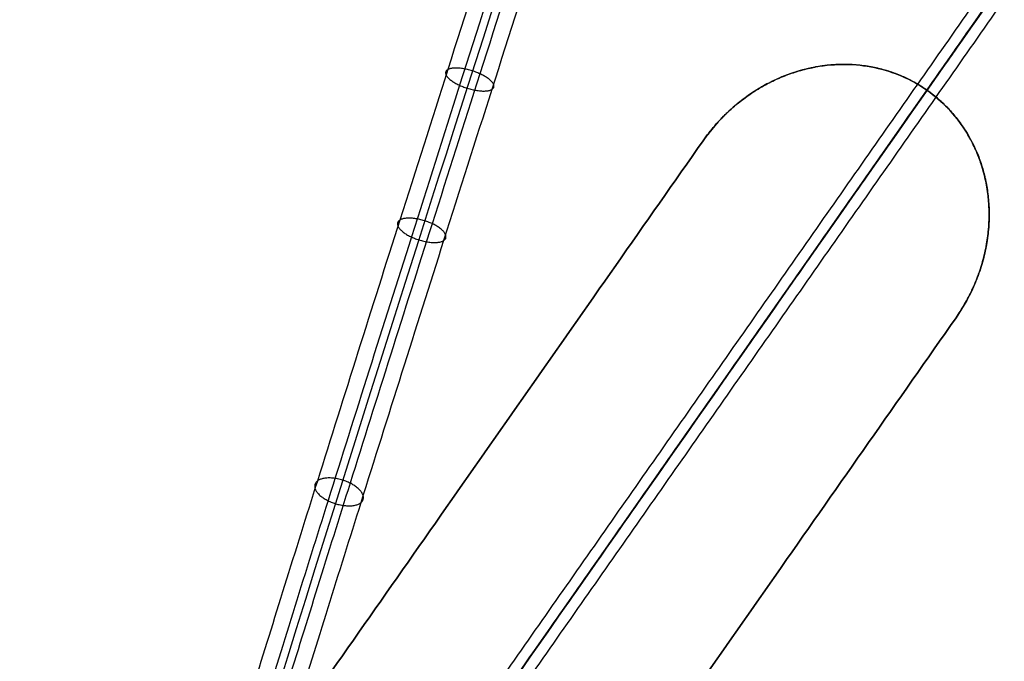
# Model space of a CAD drawing. Header units: millimetres. Extents: x -1437 to 1444, y -1373 to 1332.
# Tile 47 of 256: x -184 to -106, y -894 to -844. Entities that reach past the tile are written whole.
import ezdxf

# ---------------------------------------------------------------- set-up
doc = ezdxf.new("R2010")
doc.units = ezdxf.units.MM
doc.layers.add('Default', color=7, linetype='Continuous', true_color=0x000000)

msp = doc.modelspace()

# ---------------------------------------------------------------- linework, layer by layer
at = {"layer": 'Default'}
msp.add_line((-433.622, -1307.95, -521.386), (82.597, -570.713, -521.386), dxfattribs=at)
for points, knots in [([(125.603, -4.216, 715.19), (125.603, -4.216, 711.999), (125.498, -4.535, 705.439), (125.001, -6.057, 695.67), (124.164, -8.614, 686.27), (122.643, -13.267, 674.296), (119.98, -21.41, 660.189), (115.707, -34.479, 644.77), (110.467, -50.504, 630.754), (104.352, -69.208, 618.032), (97.347, -90.637, 606.349), (89.505, -114.625, 595.703), (81.009, -140.62, 586.211), (72.044, -168.052, 577.865), (62.708, -196.62, 570.573), (52.983, -226.383, 564.193), (42.953, -257.084, 558.68), (29.224, -299.115, 552.399), (11.903, -352.154, 546.561), (-8.686, -415.226, 542.268), (-34.654, -494.824, 539.672), (-59.32, -570.508, 540.986), (-82.339, -641.262, 546.248), (-97.675, -688.466, 551.601), (-111.58, -731.346, 558.239), (-124.101, -770.05, 566.004), (-135.19, -804.432, 574.7), (-143.465, -830.198, 582.826), (-149.309, -848.482, 589.714), (-154.253, -864.008, 596.297), (-159.551, -880.761, 604.746), (-164.771, -897.475, 615.67), (-168.696, -910.271, 626.682), (-171.511, -919.687, 637.619), (-173.396, -926.262, 648.371), (-174.516, -930.476, 658.717), (-175.047, -932.843, 668.419), (-175.181, -933.925, 677.315), (-175.093, -934.233, 685.048), (-174.979, -934.364, 691.846), (-174.903, -934.478, 696.855), (-174.841, -934.56, 700.591), (-174.787, -934.63, 703.562), (-174.72, -934.71, 706.69), (-174.621, -934.815, 709.981), (-174.504, -934.931, 712.602), (-174.339, -935.082, 714.863), (-174.094, -935.302, 717.033), (-173.696, -935.65, 718.862), (-173.141, -936.137, 720.304), (-172.728, -936.512, 721.158), (-172.296, -936.924, 721.89), (-171.803, -937.424, 722.609), (-171.367, -937.948, 723.131), (-171.169, -938.274, 723.344), (-171.197, -938.319, 723.329), (-171.281, -937.616, 723.152), (-170.765, -936.758, 723.292), (-170.611, -936.744, 723.397), (-170.886, -936.863, 723.226), (-171.735, -937.065, 722.463), (-172.895, -937.189, 720.87), (-173.649, -937.233, 719.212), (-174.094, -937.257, 717.844), (-174.349, -937.27, 716.851), (-174.533, -937.28, 715.226), (-174.694, -937.288, 712.433), (-174.835, -937.296, 707.9), (-174.961, -937.302, 701.033), (-175.071, -937.308, 691.256), (-175.214, -937.316, 670.696), (-175.339, -937.322, 632.88), (-175.478, -937.33, 530.957), (-175.52, -937.332, 327.049), (-175.517, -937.332, 143.601), (-175.517, -937.332, 28.614)], [0, 0, 0, 0, 9.388442, 19.255122, 28.99587, 38.035744, 57.178432, 77.316807, 98.865398, 122.0388, 146.915987, 174.481276, 203.739445, 233.403788, 264.315339, 296.270226, 329.054027, 362.435905, 430.039485, 497.107436, 561.656634, 681.076123, 735.550311, 785.095597, 830.612972, 871.975612, 909.05902, 941.74717, 956.410882, 969.943885, 994.145098, 1014.383417, 1031.05983, 1045.211792, 1057.42514, 1068.185792, 1077.831909, 1086.531434, 1094.430382, 1100.698228, 1106.966075, 1109.443201, 1111.920326, 1115.873565, 1118.839667, 1121.805768, 1123.749973, 1125.694179, 1128.415158, 1129.543331, 1130.671504, 1131.613869, 1132.556234, 1134.048778, 1134.627281, 1135.098363, 1135.474966, 1135.828414, 1136.256816, 1136.804407, 1138.301002, 1140.374551, 1143.063929, 1143.836765, 1144.722618, 1146.17138, 1148.771299, 1153.115561, 1159.785171, 1169.372835, 1182.454865, 1221.460903, 1282.825903, 1488.227437, 1833.179165, 1833.179165, 1833.179165, 1833.179165]), ([(123.603, -6.216, 715.19), (123.603, -6.216, 712.084), (123.501, -6.527, 705.707), (123.018, -8.005, 696.223), (122.206, -10.487, 687.097), (120.728, -15.007, 675.462), (118.134, -22.939, 661.714), (113.949, -35.739, 646.604), (108.79, -51.516, 632.801), (102.745, -70.005, 620.223), (95.8, -91.249, 608.639), (88.01, -115.081, 598.063), (79.557, -140.944, 588.617), (70.627, -168.266, 580.305), (61.322, -196.741, 573.036), (51.624, -226.424, 566.673), (41.617, -257.055, 561.172), (27.914, -299.003, 554.904), (10.622, -351.956, 549.076), (-9.939, -414.942, 544.788), (-35.875, -494.44, 542.195), (-60.506, -570.017, 543.507), (-83.488, -640.655, 548.761), (-98.794, -687.77, 554.104), (-112.668, -730.554, 560.728), (-125.156, -769.155, 568.472), (-136.207, -803.42, 577.139), (-144.444, -829.068, 585.228), (-150.253, -847.24, 592.074), (-155.159, -862.646, 598.608), (-160.404, -879.231, 606.973), (-165.548, -895.703, 617.743), (-169.393, -908.238, 628.536), (-172.13, -917.396, 639.179), (-173.952, -923.75, 649.573), (-175.03, -927.808, 659.539), (-175.543, -930.092, 668.896), (-175.673, -931.144, 677.526), (-175.588, -931.448, 685.11), (-175.473, -931.579, 691.918), (-175.398, -931.693, 696.922), (-175.335, -931.775, 700.663), (-175.281, -931.845, 703.64), (-175.214, -931.925, 706.779), (-175.114, -932.032, 710.1), (-174.995, -932.149, 712.773), (-174.823, -932.307, 715.131), (-174.562, -932.542, 717.472), (-174.095, -932.95, 719.65), (-173.415, -933.547, 721.42), (-172.9, -934.014, 722.482), (-172.352, -934.535, 723.414), (-171.7, -935.204, 724.367), (-171.076, -935.924, 725.119), (-170.613, -936.686, 725.629), (-170.419, -937.202, 725.859), (-170.401, -937.663, 725.95), (-170.624, -938.042, 725.895), (-171.084, -938.39, 725.665), (-171.928, -938.754, 725.102), (-173.172, -939.02, 723.942), (-174.626, -939.18, 721.931), (-175.501, -939.229, 719.981), (-175.999, -939.256, 718.466), (-176.325, -939.273, 717.175), (-176.524, -939.283, 715.369), (-176.688, -939.292, 712.516), (-176.83, -939.299, 707.946), (-176.956, -939.306, 701.061), (-177.066, -939.312, 691.274), (-177.21, -939.319, 670.704), (-177.334, -939.326, 632.884), (-177.474, -939.333, 530.957), (-177.515, -939.335, 327.049), (-177.512, -939.335, 143.601), (-177.513, -939.335, 28.614)], [0, 0, 0, 0, 9.388442, 19.255122, 28.99587, 38.035744, 57.178432, 77.316807, 98.865398, 122.0388, 146.915987, 174.481276, 203.739445, 233.403788, 264.315339, 296.270226, 329.054027, 362.435905, 430.039485, 497.107436, 561.656634, 681.076123, 735.550311, 785.095597, 830.612972, 871.975612, 909.05902, 941.74717, 956.410882, 969.943885, 994.145098, 1014.383417, 1031.05983, 1045.211792, 1057.42514, 1068.185792, 1077.831909, 1086.531434, 1094.430382, 1100.698228, 1106.966075, 1109.443201, 1111.920326, 1115.873565, 1118.839667, 1121.805768, 1123.749973, 1125.694179, 1128.415158, 1129.543331, 1130.671504, 1131.613869, 1132.556234, 1134.048778, 1134.627281, 1135.098363, 1135.474966, 1135.828414, 1136.256816, 1136.804407, 1138.301002, 1140.374551, 1143.063929, 1143.836765, 1144.722618, 1146.17138, 1148.771299, 1153.115561, 1159.785171, 1169.372835, 1182.454865, 1221.460903, 1282.825903, 1488.227437, 1833.179165, 1833.179165, 1833.179165, 1833.179165]), ([(127.603, -6.216, 715.19), (127.603, -6.216, 712.042), (127.5, -6.531, 705.575), (127.009, -8.031, 695.95), (126.186, -10.55, 686.689), (124.686, -15.135, 674.887), (122.058, -23.171, 660.962), (117.83, -36.104, 645.7), (112.631, -52.003, 631.793), (106.552, -70.598, 619.143), (99.577, -91.933, 607.511), (91.762, -115.842, 596.9), (83.287, -141.77, 587.432), (74.34, -169.146, 579.103), (65.02, -197.667, 571.822), (55.308, -227.389, 565.451), (45.29, -258.054, 559.944), (31.574, -300.043, 553.67), (14.268, -353.038, 547.837), (-6.306, -416.066, 543.547), (-32.258, -495.613, 540.952), (-56.906, -571.242, 542.265), (-79.906, -641.935, 547.523), (-95.226, -689.093, 552.87), (-109.115, -731.922, 559.501), (-121.618, -770.572, 567.255), (-132.687, -804.892, 575.936), (-140.942, -830.594, 584.042), (-146.767, -848.818, 590.907), (-151.69, -864.279, 597.464), (-156.96, -880.941, 605.867), (-162.138, -897.525, 616.708), (-166.021, -910.18, 627.602), (-168.794, -919.457, 638.38), (-170.644, -925.913, 648.94), (-171.742, -930.043, 659.082), (-172.264, -932.366, 668.598), (-172.395, -933.432, 677.353), (-172.309, -933.738, 685.008), (-172.194, -933.868, 691.816), (-172.119, -933.983, 696.822), (-172.056, -934.065, 700.555), (-172.002, -934.134, 703.52), (-171.935, -934.214, 706.636), (-171.838, -934.319, 709.899), (-171.722, -934.432, 712.478), (-171.564, -934.578, 714.655), (-171.331, -934.787, 716.686), (-170.991, -935.083, 718.227), (-170.531, -935.487, 719.423), (-170.181, -935.805, 720.147), (-169.808, -936.16, 720.781), (-169.365, -936.614, 721.429), (-168.944, -937.101, 721.935), (-168.646, -937.597, 722.265), (-168.525, -937.907, 722.406), (-168.509, -938.261, 722.478), (-168.691, -938.572, 722.431), (-168.905, -938.717, 722.321), (-169.354, -938.92, 722.025), (-170.119, -939.087, 721.321), (-171.12, -939.198, 719.945), (-171.771, -939.235, 718.522), (-172.172, -939.257, 717.281), (-172.361, -939.267, 716.557), (-172.533, -939.276, 715.096), (-172.691, -939.284, 712.358), (-172.831, -939.291, 707.858), (-172.956, -939.298, 701.007), (-173.066, -939.304, 691.24), (-173.21, -939.311, 670.688), (-173.334, -939.318, 632.876), (-173.474, -939.325, 530.956), (-173.515, -939.327, 327.049), (-173.512, -939.327, 143.601), (-173.513, -939.327, 28.614)], [0, 0, 0, 0, 9.388442, 19.255122, 28.99587, 38.035744, 57.178432, 77.316807, 98.865398, 122.0388, 146.915987, 174.481276, 203.739445, 233.403788, 264.315339, 296.270226, 329.054027, 362.435905, 430.039485, 497.107436, 561.656634, 681.076123, 735.550311, 785.095597, 830.612972, 871.975612, 909.05902, 941.74717, 956.410882, 969.943885, 994.145098, 1014.383417, 1031.05983, 1045.211792, 1057.42514, 1068.185792, 1077.831909, 1086.531434, 1094.430382, 1100.698228, 1106.966075, 1109.443201, 1111.920326, 1115.873565, 1118.839667, 1121.805768, 1123.749973, 1125.694179, 1128.415158, 1129.543331, 1130.671504, 1131.613869, 1132.556234, 1134.048778, 1134.627281, 1135.098363, 1135.474966, 1135.828414, 1136.256816, 1136.804407, 1138.301002, 1140.374551, 1143.063929, 1143.836765, 1144.722618, 1146.17138, 1148.771299, 1153.115561, 1159.785171, 1169.372835, 1182.454865, 1221.460903, 1282.825903, 1488.227437, 1833.179165, 1833.179165, 1833.179165, 1833.179165]), ([(125.603, -8.216, 715.19), (125.603, -8.216, 712.128), (125.503, -8.522, 705.844), (125.027, -9.978, 696.503), (124.227, -12.422, 687.516), (122.771, -16.876, 676.053), (120.212, -24.7, 662.487), (116.071, -37.364, 647.535), (110.954, -53.016, 633.84), (104.945, -71.395, 621.334), (98.031, -92.546, 609.801), (90.267, -116.297, 599.259), (81.835, -142.094, 589.838), (72.924, -169.361, 581.542), (63.634, -197.789, 574.286), (53.949, -227.431, 567.932), (43.953, -258.026, 562.437), (30.265, -299.931, 556.175), (12.986, -352.84, 550.351), (-7.56, -415.783, 546.067), (-33.479, -495.23, 543.475), (-58.093, -570.752, 544.787), (-81.054, -641.329, 550.036), (-96.345, -688.397, 555.374), (-110.203, -731.132, 561.99), (-122.674, -769.678, 569.723), (-133.705, -803.881, 578.375), (-141.921, -829.465, 586.444), (-147.711, -847.577, 593.268), (-152.596, -862.919, 599.774), (-157.812, -879.413, 608.095), (-162.915, -895.755, 618.781), (-166.717, -908.148, 629.455), (-169.413, -917.167, 639.94), (-171.2, -923.402, 650.142), (-172.256, -927.377, 659.904), (-172.759, -929.616, 669.075), (-172.888, -930.652, 677.565), (-172.803, -930.953, 685.07), (-172.688, -931.084, 691.888), (-172.613, -931.199, 696.889), (-172.551, -931.281, 700.626), (-172.497, -931.35, 703.597), (-172.43, -931.43, 706.725), (-172.331, -931.536, 710.019), (-172.213, -931.652, 712.648), (-172.048, -931.804, 714.923), (-171.799, -932.027, 717.125), (-171.39, -932.384, 719.014), (-170.805, -932.899, 720.539), (-170.354, -933.308, 721.471), (-169.864, -933.772, 722.305), (-169.261, -934.396, 723.187), (-168.653, -935.078, 723.924), (-168.09, -936.01, 724.55), (-167.747, -936.791, 724.936), (-167.63, -938.309, 725.276), (-168.551, -939.858, 725.035), (-169.378, -940.365, 724.589), (-170.396, -940.813, 723.9), (-171.556, -941.043, 722.8), (-172.851, -941.19, 721.007), (-173.623, -941.232, 719.29), (-174.077, -941.257, 717.903), (-174.338, -941.27, 716.882), (-174.524, -941.28, 715.239), (-174.685, -941.288, 712.441), (-174.826, -941.296, 707.904), (-174.951, -941.302, 701.035), (-175.061, -941.308, 691.258), (-175.205, -941.316, 670.697), (-175.33, -941.322, 632.881), (-175.469, -941.33, 530.957), (-175.511, -941.332, 327.049), (-175.508, -941.332, 143.601), (-175.508, -941.332, 28.614)], [0, 0, 0, 0, 9.388442, 19.255122, 28.99587, 38.035744, 57.178432, 77.316807, 98.865398, 122.0388, 146.915987, 174.481276, 203.739445, 233.403788, 264.315339, 296.270226, 329.054027, 362.435905, 430.039485, 497.107436, 561.656634, 681.076123, 735.550311, 785.095597, 830.612972, 871.975612, 909.05902, 941.74717, 956.410882, 969.943885, 994.145098, 1014.383417, 1031.05983, 1045.211792, 1057.42514, 1068.185792, 1077.831909, 1086.531434, 1094.430382, 1100.698228, 1106.966075, 1109.443201, 1111.920326, 1115.873565, 1118.839667, 1121.805768, 1123.749973, 1125.694179, 1128.415158, 1129.543331, 1130.671504, 1131.613869, 1132.556234, 1134.048778, 1134.627281, 1135.098363, 1135.474966, 1135.828414, 1136.256816, 1136.804407, 1138.301002, 1140.374551, 1143.063929, 1143.836765, 1144.722618, 1146.17138, 1148.771299, 1153.115561, 1159.785171, 1169.372835, 1182.454865, 1221.460903, 1282.825903, 1488.227437, 1833.179165, 1833.179165, 1833.179165, 1833.179165]), ([(82.597, -570.713, -507.576), (70.416, -588.109, -524.595), (33.204, -641.253, -571.462), (-52.405, -763.515, -648.87), (-128.363, -871.994, -673.73), (-175.513, -939.332, -673.73)], [2.41548, 2.41548, 2.41548, 2.41548, 70.396144, 198.636056, 404.995527, 404.995527, 404.995527, 404.995527]), ([(81.918, -571.683, -507.991), (69.9, -588.846, -524.733), (32.87, -641.73, -571.295), (-52.484, -763.628, -648.472), (-128.392, -872.037, -673.315), (-175.513, -939.332, -673.315)], [2.408267, 2.408267, 2.408267, 2.408267, 69.367076, 197.537893, 403.786179, 403.786179, 403.786179, 403.786179]), ([(-130.12, -853.185, -507.74), (-129.831, -852.772, -507.74), (-129.523, -852.376, -507.739), (-129.033, -851.809, -507.737), (-128.781, -851.532, -507.736), (-128.476, -851.221, -507.734), (-128.342, -851.09, -507.733), (-128.252, -851.004, -507.732), (-128.205, -850.959, -507.732), (-127.812, -850.589, -507.729), (-127.45, -850.279, -507.726), (-126.886, -849.843, -507.72), (-126.598, -849.633, -507.718), (-126.254, -849.4, -507.714), (-126.08, -849.286, -507.712), (-126.005, -849.238, -507.711), (-125.955, -849.207, -507.711), (-125.928, -849.19, -507.71), (-125.529, -848.94, -507.706), (-124.953, -848.618, -507.699), (-124.259, -848.292, -507.69), (-123.906, -848.142, -507.686), (-123.728, -848.07, -507.684), (-123.652, -848.04, -507.683), (-123.601, -848.02, -507.682), (-123.574, -848.009, -507.682), (-123.162, -847.851, -507.676), (-122.576, -847.657, -507.669), (-121.884, -847.481, -507.66), (-121.586, -847.416, -507.656), (-121.387, -847.375, -507.653), (-121.285, -847.355, -507.652), (-119.612, -847.052, -507.63), (-118.066, -847.068, -507.611), (-115.028, -847.704, -507.583), (-113.642, -848.302, -507.576), (-112.388, -849.18, -507.576)], [0, 0, 0, 0, 1.083155, 1.083155, 1.624733, 1.895522, 2.030917, 2.030917, 2.166311, 2.166311, 3.249466, 3.249466, 3.791044, 4.061833, 4.197227, 4.264925, 4.264925, 4.332622, 4.332622, 5.415777, 5.957355, 6.228144, 6.363538, 6.431236, 6.431236, 6.498933, 6.498933, 7.582088, 8.123666, 8.394455, 8.394455, 8.665244, 8.665244, 12.997866, 12.997866, 17.330488, 17.330488, 17.330488, 17.330488]), ([(-112.388, -849.18, -507.991), (-113.017, -848.74, -507.991), (-114.011, -848.185, -507.994), (-115.257, -847.722, -508.002), (-115.811, -847.564, -508.006), (-116.183, -847.467, -508.009), (-116.374, -847.422, -508.011), (-116.939, -847.305, -508.016), (-117.319, -847.245, -508.02), (-118.087, -847.163, -508.028), (-118.476, -847.141, -508.032), (-119.256, -847.134, -508.042), (-119.842, -847.157, -508.049), (-120.526, -847.233, -508.057), (-120.819, -847.276, -508.061), (-121.014, -847.307, -508.064), (-121.11, -847.323, -508.065), (-121.61, -847.414, -508.071), (-122.204, -847.552, -508.079), (-122.889, -847.763, -508.088), (-123.229, -847.881, -508.093), (-123.399, -847.943, -508.095), (-123.472, -847.97, -508.096), (-123.52, -847.989, -508.096), (-123.543, -847.997, -508.097), (-123.976, -848.164, -508.102), (-124.575, -848.429, -508.11), (-125.253, -848.788, -508.118), (-125.586, -848.981, -508.122), (-125.751, -849.08, -508.124), (-125.821, -849.123, -508.125), (-125.868, -849.152, -508.125), (-125.89, -849.166, -508.125), (-126.317, -849.433, -508.13), (-126.705, -849.704, -508.134), (-127.267, -850.138, -508.14), (-127.543, -850.363, -508.142), (-127.857, -850.637, -508.145), (-127.989, -850.758, -508.146), (-128.077, -850.838, -508.146), (-128.119, -850.877, -508.147), (-128.89, -851.604, -508.152), (-129.542, -852.359, -508.155), (-130.12, -853.185, -508.155)], [0, 0, 0, 0, 2.16185, 3.242775, 3.783237, 3.783237, 4.323699, 4.323699, 5.404624, 5.404624, 6.485549, 6.485549, 7.566474, 8.106936, 8.377168, 8.377168, 8.647399, 8.647399, 9.728324, 10.268786, 10.539017, 10.674133, 10.741691, 10.741691, 10.809249, 10.809249, 11.890173, 12.430636, 12.700867, 12.835983, 12.903541, 12.903541, 12.971098, 12.971098, 14.052023, 14.052023, 14.592486, 14.862717, 14.997832, 14.997832, 15.132948, 15.132948, 17.294798, 17.294798, 17.294798, 17.294798]), ([(-110.086, -867.212, -508.155), (-109.775, -866.768, -508.155), (-109.491, -866.311, -508.154), (-109.104, -865.606, -508.152), (-108.921, -865.248, -508.15), (-108.724, -864.823, -508.148), (-108.63, -864.608, -508.147), (-108.591, -864.515, -508.147), (-108.565, -864.453, -508.146), (-108.551, -864.42, -508.146), (-108.347, -863.925, -508.143), (-108.18, -863.454, -508.139), (-107.968, -862.74, -508.134), (-107.872, -862.381, -508.13), (-107.776, -861.959, -508.126), (-107.732, -861.748, -508.124), (-107.712, -861.642, -508.123), (-107.703, -861.596, -508.123), (-107.697, -861.566, -508.122), (-107.694, -861.549, -508.122), (-107.61, -861.097, -508.118), (-107.52, -860.438, -508.111), (-107.471, -859.666, -508.102), (-107.461, -859.28, -508.097), (-107.459, -859.087, -508.095), (-107.459, -859.004, -508.094), (-107.46, -858.948, -508.093), (-107.46, -858.919, -508.093), (-107.464, -858.488, -508.087), (-107.498, -857.884, -508.08), (-107.586, -857.19, -508.071), (-107.642, -856.844, -508.066), (-107.668, -856.697, -508.064), (-107.686, -856.599, -508.063), (-107.696, -856.548, -508.062), (-107.855, -855.746, -508.052), (-108.067, -855.023, -508.043), (-108.619, -853.639, -508.026), (-108.957, -852.98, -508.018), (-110.165, -851.086, -507.998), (-111.175, -850.029, -507.991), (-112.388, -849.18, -507.991)], [0, 0, 0, 0, 1.081886, 1.081886, 1.622829, 1.893301, 2.028537, 2.096155, 2.096155, 2.163772, 2.163772, 3.245659, 3.245659, 3.786602, 4.057073, 4.192309, 4.259927, 4.293736, 4.293736, 4.327545, 4.327545, 5.409431, 5.950374, 6.220846, 6.356082, 6.423699, 6.423699, 6.491317, 6.491317, 7.573204, 8.114147, 8.384618, 8.519854, 8.519854, 8.65509, 8.65509, 10.818862, 10.818862, 12.982635, 12.982635, 17.310179, 17.310179, 17.310179, 17.310179]), ([(-112.388, -849.18, -507.576), (-111.78, -849.605, -507.576), (-110.946, -850.321, -507.578), (-110.226, -851.154, -507.585), (-109.772, -851.735, -507.59), (-109.556, -852.04, -507.593), (-108.954, -852.985, -507.602), (-108.615, -853.647, -507.61), (-108.202, -854.686, -507.623), (-108.019, -855.217, -507.63), (-107.847, -855.858, -507.638), (-107.772, -856.183, -507.642), (-107.742, -856.324, -507.644), (-107.722, -856.418, -507.645), (-107.713, -856.463, -507.646), (-107.626, -856.903, -507.652), (-107.538, -857.496, -507.659), (-107.483, -858.196, -507.668), (-107.467, -858.549, -507.673), (-107.463, -858.726, -507.675), (-107.461, -858.802, -507.676), (-107.461, -858.852, -507.676), (-107.46, -858.875, -507.677), (-107.456, -859.344, -507.682), (-107.482, -860.005, -507.69), (-107.568, -860.774, -507.699), (-107.626, -861.158, -507.703), (-107.658, -861.35, -507.705), (-107.675, -861.446, -507.706), (-107.682, -861.487, -507.706), (-107.687, -861.514, -507.706), (-107.69, -861.526, -507.707), (-107.783, -862.026, -507.712), (-107.899, -862.506, -507.716), (-108.11, -863.219, -507.722), (-108.226, -863.573, -507.725), (-108.377, -863.984, -507.728), (-108.457, -864.188, -507.729), (-108.492, -864.276, -507.73), (-108.516, -864.334, -507.73), (-108.527, -864.361, -507.73), (-108.949, -865.384, -507.736), (-109.464, -866.324, -507.74), (-110.086, -867.212, -507.74)], [0, 0, 0, 0, 2.1622, 3.2433, 3.2433, 4.3244, 4.3244, 6.486601, 6.486601, 7.567701, 8.108251, 8.378526, 8.513663, 8.513663, 8.648801, 8.648801, 9.729901, 10.270451, 10.540726, 10.675863, 10.743432, 10.743432, 10.811001, 10.811001, 11.892101, 12.432651, 12.702926, 12.838064, 12.905632, 12.939417, 12.939417, 12.973201, 12.973201, 14.054301, 14.054301, 14.594851, 14.865126, 15.000264, 15.067833, 15.067833, 15.135401, 15.135401, 17.297601, 17.297601, 17.297601, 17.297601])]:
    msp.add_open_spline(points, degree=3, knots=knots, dxfattribs=at)
for points, degree in [([(125.603, -6.216, 715.19), (125.603, -6.216, 590), (-33.49, -492.665, 510), (-175.638, -930.151, 590), (-173.551, -933.135, 703.961), (-173.551, -933.135, 721.161), (-166.988, -938.884, 725.711), (-175.513, -939.332, 721.161), (-175.513, -939.332, 704.761), (-175.513, -939.332, 28.614)], 3), ([(-66.933, -509.652, -534.631), (-304.538, -848.987, -534.631), (-542.144, -1188.323, -534.631)], 2), ([(-67.568, -510.758, -535.027), (-304.445, -849.052, -535.027), (-541.321, -1187.347, -535.027)], 2), ([(228.995, -926.699, -628.051), (-36.498, -740.799, -628.051), (-301.991, -554.899, -628.051)], 2), ([(227.969, -926.164, -627.663), (-36.584, -740.922, -627.663), (-301.137, -555.68, -627.663)], 2), ([(-284.092, -1369.012, -534.631), (-46.487, -1029.676, -534.631), (191.118, -690.341, -534.631)], 2), ([(-283.457, -1367.906, -535.027), (-46.581, -1029.611, -535.027), (190.295, -691.317, -535.027)], 2), ([(132.504, -1155.007, -673.73), (-175.513, -939.332, -673.73), (-483.53, -723.656, -673.73)], 2), ([(131.686, -1154.434, -673.315), (-175.513, -939.332, -673.315), (-482.711, -724.229, -673.315)], 2), ([(-34.183, -735.942, -487.591), (-104.636, -836.559, -440.44), (-175.09, -937.177, -393.289)], 2), ([(-174.16, -937.4, -392.376), (-103.707, -836.782, -439.527), (-33.254, -736.164, -486.677)], 2), ([(-33.656, -736.739, -488.504), (-104.109, -837.357, -441.353), (-174.562, -937.974, -394.203)], 2), ([(-32.726, -736.962, -487.591), (-103.179, -837.58, -440.44), (-173.633, -938.197, -393.289)], 2), ([(-112.388, -849.18, -507.991), (-76.091, -797.343, -507.991), (-39.794, -745.506, -507.991)], 2), ([(-39.794, -745.506, -507.576), (-76.091, -797.343, -507.576), (-112.388, -849.18, -507.576)], 2), ([(-112.388, -849.18, -507.991), (-112.388, -849.18, -507.783), (-112.388, -849.18, -507.576)], 2), ([(-119.842, -1354.865, -598.652), (57.077, -1102.199, -598.652), (233.995, -849.532, -598.652)], 2), ([(-119.061, -1353.406, -599.007), (56.92, -1102.079, -599.007), (232.901, -850.752, -599.007)], 2), ([(-240.939, -1011.451, -507.74), (-185.53, -932.318, -507.74), (-130.12, -853.185, -507.74)], 2), ([(-130.12, -853.185, -508.155), (-185.53, -932.318, -508.155), (-240.939, -1011.451, -508.155)], 2), ([(-240.939, -1011.451, -507.947), (-185.53, -932.318, -507.947), (-130.12, -853.185, -507.947)], 2), ([(-130.12, -853.185, -507.74), (-130.12, -853.185, -507.947), (-130.12, -853.185, -508.155)], 2), ([(-220.906, -1025.479, -508.155), (-165.496, -946.346, -508.155), (-110.086, -867.212, -508.155)], 2), ([(-110.086, -867.212, -507.74), (-165.496, -946.346, -507.74), (-220.906, -1025.479, -507.74)], 2), ([(-220.906, -1025.479, -507.947), (-165.496, -946.346, -507.947), (-110.086, -867.212, -507.947)], 2), ([(-110.086, -867.212, -508.155), (-110.086, -867.212, -507.947), (-110.086, -867.212, -507.74)], 2)]:
    msp.add_open_spline(points, degree=degree, dxfattribs=at)
for points, weights, knots in [([(-150.347, -847.545, 592.295), (-149.547, -847.088, 594.07), (-147.804, -847.878, 593.487), (-146.062, -848.667, 592.904), (-146.862, -849.124, 591.129), (-147.663, -849.581, 589.354), (-149.405, -848.791, 589.937), (-151.148, -848.001, 590.52), (-150.347, -847.545, 592.295)], [1, 0.707106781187, 1, 0.707106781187, 1, 0.707106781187, 1, 0.707106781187, 1], [0, 0, 0, 3.141593, 3.141593, 6.283185, 6.283185, 9.424778, 9.424778, 12.566371, 12.566371, 12.566371]), ([(-110.086, -867.212, -507.865), (-102.371, -856.194, -507.865), (-112.388, -849.18, -507.865), (-122.405, -842.166, -507.865), (-130.12, -853.185, -507.865)], [1, 0.707106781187, 1, 0.707106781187, 1], [1.570796, 1.570796, 1.570796, 3.141593, 3.141593, 4.712389, 4.712389, 4.712389]), ([(-154.145, -859.472, 597.373), (-153.321, -858.944, 599.117), (-151.586, -859.755, 598.543), (-149.85, -860.566, 597.97), (-150.673, -861.094, 596.225), (-151.496, -861.622, 594.481), (-153.232, -860.811, 595.054), (-154.968, -860, 595.628), (-154.145, -859.472, 597.373)], [1, 0.707106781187, 1, 0.707106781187, 1, 0.707106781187, 1, 0.707106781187, 1], [0, 0, 0, 3.141593, 3.141593, 6.283185, 6.283185, 9.424778, 9.424778, 12.566371, 12.566371, 12.566371]), ([(-160.679, -880.148, 607.966), (-159.804, -879.455, 609.625), (-158.083, -880.315, 609.077), (-156.363, -881.175, 608.528), (-157.239, -881.869, 606.869), (-158.114, -882.562, 605.21), (-159.835, -881.701, 605.758), (-161.555, -880.841, 606.307), (-160.679, -880.148, 607.966)], [1, 0.707106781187, 1, 0.707106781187, 1, 0.707106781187, 1, 0.707106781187, 1], [0, 0, 0, 3.141593, 3.141593, 6.283185, 6.283185, 9.424778, 9.424778, 12.566371, 12.566371, 12.566371])]:
    msp.add_rational_spline(points, weights, degree=2, knots=knots, dxfattribs=at)

doc.saveas('drawing.dxf')
